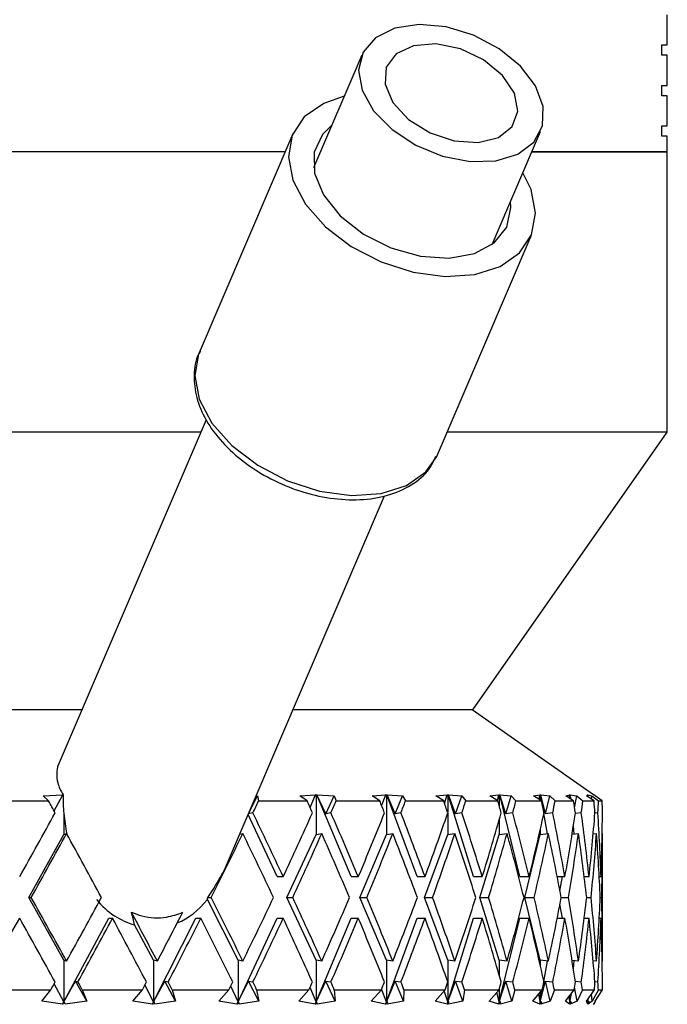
# Model space of a CAD drawing. Header units: inches. Extents: x 1.8 to 31.6, y 1.3 to 21.4.
# Tile 3 of 65: x 4.4 to 5, y 7.9 to 8.8. Entities that reach past the tile are written whole.
import ezdxf

# ---------------------------------------------------------------- set-up
doc = ezdxf.new("R2010")
doc.units = ezdxf.units.IN
doc.header["$MEASUREMENT"] = 0

msp = doc.modelspace()

# ---------------------------------------------------------------- linework, layer by layer
at = {"color": 7, "linetype": 'Continuous', "lineweight": 25}
for p, q in [((5.02194, 8.79122), (5.02194, 8.82022)), ((5.01657, 8.79122), (5.02194, 8.79122)), ((5.01657, 8.78122), (5.01657, 8.79122)), ((4.72744, 8.78145), (4.68088, 8.67261)), ((5.02194, 8.78122), (5.01657, 8.78122)), ((5.02194, 8.75222), (5.02194, 8.78122)), ((5.01657, 8.75222), (5.02194, 8.75222)), ((5.01657, 8.74222), (5.01657, 8.75222)), ((5.02194, 8.74222), (5.01657, 8.74222)), ((5.02194, 8.71322), (5.02194, 8.74222)), ((4.85327, 8.59887), (4.89983, 8.70771)), ((5.01657, 8.71322), (5.02194, 8.71322)), ((5.01657, 8.70322), (5.01657, 8.71322)), ((4.6609, 8.70535), (4.57061, 8.49428)), ((5.02194, 8.70322), (5.01657, 8.70322)), ((5.02194, 8.68822), (5.02194, 8.70322)), ((4.65357, 8.68822), (3.397, 8.68822)), ((5.022, 8.68822), (4.89149, 8.68822)), ((4.89149, 8.68822), (5.02194, 8.68822)), ((5.022, 8.41772), (5.022, 8.68822)), ((4.87114, 8.63445), (4.87077, 8.63977)), ((4.80047, 8.39596), (4.89075, 8.60703)), ((4.57729, 8.42979), (4.43577, 8.09895)), ((4.57213, 8.41772), (3.397, 8.41772)), ((5.022, 8.41772), (4.80978, 8.41772)), ((4.8345, 8.15022), (5.022, 8.41772)), ((4.79977, 8.3944), (4.80047, 8.39596)), ((4.59509, 7.99592), (4.74934, 8.35653)), ((4.45771, 8.15022), (3.5845, 8.15022)), ((4.8345, 8.15022), (4.66109, 8.15022)), ((4.95085, 8.06828), (4.83382, 8.15022)), ((4.36945, 8.06222), (4.42545, 8.06222)), ((4.42022, 8.06704), (4.43923, 8.06815)), ((4.42545, 8.06222), (4.42022, 8.06704)), ((4.4308, 8.05257), (4.43923, 8.06815)), ((4.43923, 8.06815), (4.43924, 8.06824)), ((4.43924, 8.06824), (4.43935, 8.06823)), ((4.6183, 8.04995), (4.62693, 8.06704)), ((4.62693, 8.06704), (4.62796, 8.06222)), ((4.62796, 8.06222), (4.67469, 8.06222)), ((4.66776, 8.06704), (4.68264, 8.06815)), ((4.67469, 8.06222), (4.66776, 8.06704)), ((4.6775, 8.05602), (4.68264, 8.06815)), ((4.6826, 8.06824), (4.68337, 8.0682)), ((4.68264, 8.06815), (4.6826, 8.06824)), ((4.68337, 8.0682), (4.68405, 8.06824)), ((4.68337, 8.0682), (4.68337, 8.02987)), ((4.68405, 8.06824), (4.68417, 8.06815)), ((4.71723, 7.98923), (4.68405, 8.06824)), ((4.68417, 8.06815), (4.7007, 8.06704)), ((4.69273, 8.04995), (4.68417, 8.06815)), ((4.69273, 8.04995), (4.7007, 8.06704)), ((4.7007, 8.06704), (4.70267, 8.06222)), ((4.70267, 8.06222), (4.74476, 8.06222)), ((4.73746, 8.06704), (4.75047, 8.06815)), ((4.74476, 8.06222), (4.73746, 8.06704)), ((4.74659, 8.05768), (4.75047, 8.06815)), ((4.75042, 8.06824), (4.7511, 8.0682)), ((4.75047, 8.06815), (4.75042, 8.06824)), ((4.7511, 8.0682), (4.7517, 8.06824)), ((4.7511, 8.0682), (4.7511, 8.02987)), ((4.7517, 8.06824), (4.75183, 8.06815)), ((4.7807, 7.98923), (4.7517, 8.06824)), ((4.75183, 8.06815), (4.76671, 8.06704)), ((4.75954, 8.04995), (4.75183, 8.06815)), ((4.75954, 8.04995), (4.76671, 8.06704)), ((4.76671, 8.06704), (4.7696, 8.06222)), ((4.7696, 8.06222), (4.80638, 8.06222)), ((4.79884, 8.06704), (4.80977, 8.06815)), ((4.80638, 8.06222), (4.79884, 8.06704)), ((4.8072, 8.05989), (4.80977, 8.06815)), ((4.8097, 8.06824), (4.8103, 8.0682)), ((4.80977, 8.06815), (4.8097, 8.06824)), ((4.8103, 8.0682), (4.8108, 8.06824)), ((4.8103, 8.0682), (4.8103, 8.05098)), ((4.8108, 8.06824), (4.81094, 8.06815)), ((4.83516, 7.98923), (4.8108, 8.06824)), ((4.81094, 8.06815), (4.82394, 8.06704)), ((4.81767, 8.04995), (4.81094, 8.06815)), ((4.81767, 8.04995), (4.82394, 8.06704)), ((4.82394, 8.06704), (4.8277, 8.06222)), ((4.8277, 8.06222), (4.85859, 8.06222)), ((4.85093, 8.06704), (4.8596, 8.06815)), ((4.85859, 8.06222), (4.85093, 8.06704)), ((4.8582, 8.06247), (4.8596, 8.06815)), ((4.85952, 8.06824), (4.86002, 8.0682)), ((4.8596, 8.06815), (4.85952, 8.06824)), ((4.86002, 8.0682), (4.86042, 8.06824)), ((4.86002, 8.0682), (4.86002, 8.05727)), ((4.86042, 8.06824), (4.86056, 8.06815)), ((4.87975, 7.98923), (4.86042, 8.06824)), ((4.86056, 8.06815), (4.87148, 8.06704)), ((4.86621, 8.04995), (4.86056, 8.06815)), ((4.86621, 8.04995), (4.87148, 8.06704)), ((4.87148, 8.06704), (4.87605, 8.06222)), ((4.87605, 8.06222), (4.90057, 8.06222)), ((4.8929, 8.06704), (4.89918, 8.06815)), ((4.90057, 8.06222), (4.8929, 8.06704)), ((4.89837, 8.0636), (4.89918, 8.06815)), ((4.89909, 8.06824), (4.89949, 8.0682)), ((4.89918, 8.06815), (4.89909, 8.06824)), ((4.89949, 8.0682), (4.89978, 8.06824)), ((4.89949, 8.0682), (4.89949, 8.0629)), ((4.89978, 8.06824), (4.89991, 8.06815)), ((4.90189, 8.0563), (4.89978, 8.06824)), ((4.89991, 8.06815), (4.90858, 8.06704)), ((4.9044, 8.04995), (4.89991, 8.06815)), ((4.9044, 8.04995), (4.90858, 8.06704)), ((4.90858, 8.06704), (4.91388, 8.06222)), ((4.91388, 8.06222), (4.93164, 8.06222)), ((4.92409, 8.06704), (4.92788, 8.06815)), ((4.93164, 8.06222), (4.92409, 8.06704)), ((4.92753, 8.06485), (4.92788, 8.06815)), ((4.92778, 8.06824), (4.92807, 8.0682)), ((4.92788, 8.06815), (4.92778, 8.06824)), ((4.92807, 8.0682), (4.92824, 8.06824)), ((4.92807, 8.0682), (4.92807, 8.0645)), ((4.92824, 8.06824), (4.92837, 8.06815)), ((4.92868, 8.06411), (4.92824, 8.06824)), ((4.92837, 8.06815), (4.93465, 8.06704)), ((4.92915, 8.06381), (4.92837, 8.06815)), ((4.93265, 8.05572), (4.93465, 8.06704)), ((4.93465, 8.06704), (4.94061, 8.06222)), ((4.94061, 8.06222), (4.95133, 8.06222)), ((4.94402, 8.06704), (4.94526, 8.06815)), ((4.95133, 8.06222), (4.94402, 8.06704)), ((4.94514, 8.06824), (4.94532, 8.0682)), ((4.94526, 8.06815), (4.94514, 8.06824)), ((4.94519, 8.06626), (4.94526, 8.06815)), ((4.94532, 8.0682), (4.94537, 8.06824)), ((4.94532, 8.0682), (4.94532, 8.06618)), ((4.94537, 8.06824), (4.9455, 8.06815)), ((4.94545, 8.06609), (4.94537, 8.06824)), ((4.9455, 8.06815), (4.94929, 8.06704)), ((4.94574, 8.0659), (4.9455, 8.06815)), ((4.94894, 8.06379), (4.94929, 8.06704)), ((4.94929, 8.06704), (4.95581, 8.06222)), ((4.95086, 8.06827), (4.95085, 8.06828)), ((4.95107, 8.06813), (4.95086, 8.06827)), ((4.9509, 8.06824), (4.95096, 8.0682)), ((4.95236, 8.06704), (4.95103, 8.06815)), ((4.95932, 8.06222), (4.95236, 8.06704)), ((4.95581, 8.06222), (4.95932, 8.06222)), ((4.62245, 8.05079), (4.6183, 8.04995)), ((4.69766, 8.05079), (4.69273, 8.04995)), ((4.76518, 8.05079), (4.75954, 8.04995)), ((4.82393, 8.05079), (4.81767, 8.04995)), ((4.87299, 8.05079), (4.86621, 8.04995)), ((4.91158, 8.05079), (4.9044, 8.04995)), ((4.93911, 8.05079), (4.9333, 8.05014)), ((4.95512, 8.05079), (4.95225, 8.05048)), ((4.44015, 8.05032), (4.44015, 8.02987)), ((4.64576, 7.98923), (4.61784, 8.0491)), ((4.6183, 8.04995), (4.61825, 8.05005)), ((4.8103, 8.0506), (4.8103, 8.02987)), ((4.86002, 8.0443), (4.86002, 8.02987)), ((4.90643, 8.03068), (4.90298, 8.05018)), ((4.89949, 8.03455), (4.89949, 8.02987)), ((4.93229, 8.03035), (4.93146, 8.03816)), ((4.40626, 7.96923), (4.44015, 8.02987)), ((4.44015, 8.02987), (4.44281, 8.0308)), ((4.60976, 8.0302), (4.61274, 8.0308)), ((4.65509, 7.96923), (4.68337, 8.02987)), ((4.68337, 8.02987), (4.68882, 8.0308)), ((4.72563, 7.96923), (4.7511, 8.02987)), ((4.7511, 8.02987), (4.75734, 8.0308)), ((4.78804, 7.96923), (4.8103, 8.02987)), ((4.8103, 8.02987), (4.81722, 8.0308)), ((4.84133, 7.96923), (4.86002, 8.02987)), ((4.86002, 8.02987), (4.86751, 8.0308)), ((4.88465, 7.96923), (4.89949, 8.02987)), ((4.89949, 8.02987), (4.90743, 8.0308)), ((4.93018, 8.03011), (4.93634, 8.0308)), ((4.95056, 8.03045), (4.95379, 8.0308)), ((4.95919, 8.03077), (4.9595, 8.0308)), ((4.9595, 7.91048), (4.9595, 8.02799)), ((4.64576, 7.98923), (4.65165, 7.98923)), ((4.71723, 7.98923), (4.7241, 7.98923)), ((4.7807, 7.98923), (4.78842, 7.98923)), ((4.83516, 7.98923), (4.84362, 7.98923)), ((4.87975, 7.98923), (4.88881, 7.98923)), ((4.91587, 7.98923), (4.92329, 7.98923)), ((4.91846, 7.97567), (4.92087, 7.98923)), ((4.94189, 7.98923), (4.94652, 7.98923)), ((4.95637, 7.98923), (4.95812, 7.98923)), ((4.44015, 7.90859), (4.40626, 7.96923)), ((4.40626, 7.96923), (4.40875, 7.96923)), ((4.60815, 7.90859), (4.57857, 7.96714)), ((4.57905, 7.96923), (4.5823, 7.96923)), ((4.68337, 7.90859), (4.65509, 7.96923)), ((4.65509, 7.96923), (4.66093, 7.96923)), ((4.7511, 7.90859), (4.72563, 7.96923)), ((4.72563, 7.96923), (4.73243, 7.96923)), ((4.8103, 7.90859), (4.78804, 7.96923)), ((4.78804, 7.96923), (4.79569, 7.96923)), ((4.86002, 7.90859), (4.84133, 7.96923)), ((4.84133, 7.96923), (4.84971, 7.96923)), ((4.89949, 7.90859), (4.88465, 7.96923)), ((4.88465, 7.96923), (4.89362, 7.96923)), ((4.91966, 7.96923), (4.92675, 7.96923)), ((4.94429, 7.96923), (4.94857, 7.96923)), ((4.95733, 7.96923), (4.95873, 7.96923)), ((4.92087, 7.94923), (4.91846, 7.9628)), ((4.44015, 7.86859), (4.4834, 7.94923)), ((4.4834, 7.94923), (4.48711, 7.94923)), ((4.52665, 7.86859), (4.5674, 7.94923)), ((4.5674, 7.94923), (4.57224, 7.94923)), ((4.60815, 7.86859), (4.64576, 7.94923)), ((4.64576, 7.94923), (4.65165, 7.94923)), ((4.68337, 7.86859), (4.71723, 7.94923)), ((4.71723, 7.94923), (4.7241, 7.94923)), ((4.7511, 7.86859), (4.7807, 7.94923)), ((4.7807, 7.94923), (4.78842, 7.94923)), ((4.8103, 7.86859), (4.83516, 7.94923)), ((4.83516, 7.94923), (4.84362, 7.94923)), ((4.86002, 7.86859), (4.87975, 7.94923)), ((4.87975, 7.94923), (4.88881, 7.94923)), ((4.91587, 7.94923), (4.92329, 7.94923)), ((4.94189, 7.94923), (4.94652, 7.94923)), ((4.95637, 7.94923), (4.95812, 7.94923)), ((4.52665, 7.90859), (4.5083, 7.94281)), ((4.44015, 7.90859), (4.44015, 7.86859)), ((4.44281, 7.90767), (4.44015, 7.90859)), ((4.52665, 7.90859), (4.52665, 7.86859)), ((4.53031, 7.90767), (4.52665, 7.90859)), ((4.60815, 7.90859), (4.60815, 7.86859)), ((4.61274, 7.90767), (4.60815, 7.90859)), ((4.68337, 7.90859), (4.68337, 7.86859)), ((4.68882, 7.90767), (4.68337, 7.90859)), ((4.7511, 7.90859), (4.7511, 7.86859)), ((4.75734, 7.90767), (4.7511, 7.90859)), ((4.8103, 7.90859), (4.8103, 7.88786)), ((4.81722, 7.90767), (4.8103, 7.90859)), ((4.86002, 7.90859), (4.86002, 7.89417)), ((4.86751, 7.90767), (4.86002, 7.90859)), ((4.89949, 7.90859), (4.89949, 7.90392)), ((4.90743, 7.90767), (4.89949, 7.90859)), ((4.93634, 7.90767), (4.93018, 7.90836)), ((4.90298, 7.88829), (4.90643, 7.90778)), ((4.93146, 7.9003), (4.93229, 7.90812)), ((4.95379, 7.90767), (4.95056, 7.90802)), ((4.9595, 7.90767), (4.95919, 7.9077)), ((4.3672, 7.88022), (4.42766, 7.88022)), ((4.41898, 7.86912), (4.42766, 7.88022)), ((4.44015, 7.86859), (4.4308, 7.8859)), ((4.44015, 7.86859), (4.45138, 7.88852)), ((4.45138, 7.88852), (4.45378, 7.88768)), ((4.46222, 7.86912), (4.45138, 7.88852)), ((4.45786, 7.88022), (4.46222, 7.86912)), ((4.45786, 7.88022), (4.51587, 7.88022)), ((4.50671, 7.86912), (4.51587, 7.88022)), ((4.52665, 7.86859), (4.51835, 7.8849)), ((4.52665, 7.86859), (4.53742, 7.88852)), ((4.53742, 7.88852), (4.54073, 7.88768)), ((4.54783, 7.86912), (4.53742, 7.88852)), ((4.5446, 7.88022), (4.54783, 7.86912)), ((4.5446, 7.88022), (4.59926, 7.88022)), ((4.58974, 7.86912), (4.59926, 7.88022)), ((4.60815, 7.86859), (4.60102, 7.88378)), ((4.60815, 7.86859), (4.6183, 7.88852)), ((4.6183, 7.88852), (4.62245, 7.88768)), ((4.6281, 7.86912), (4.6183, 7.88852)), ((4.62605, 7.88022), (4.6281, 7.86912)), ((4.62605, 7.88022), (4.67649, 7.88022)), ((4.66678, 7.86912), (4.67649, 7.88022)), ((4.68337, 7.86859), (4.6775, 7.88245)), ((4.68337, 7.86859), (4.69273, 7.88852)), ((4.69273, 7.88852), (4.69766, 7.88768)), ((4.70177, 7.86912), (4.69273, 7.88852)), ((4.70093, 7.88022), (4.70177, 7.86912)), ((4.70093, 7.88022), (4.74637, 7.88022)), ((4.73661, 7.86912), (4.74637, 7.88022)), ((4.7511, 7.86859), (4.74659, 7.88078)), ((4.7511, 7.86859), (4.75954, 7.88852)), ((4.75954, 7.88852), (4.76518, 7.88768)), ((4.76768, 7.86912), (4.75954, 7.88852)), ((4.76807, 7.88022), (4.76768, 7.86912)), ((4.76807, 7.88022), (4.80777, 7.88022)), ((4.79813, 7.86912), (4.80777, 7.88022)), ((4.8103, 7.86859), (4.81767, 7.88852)), ((4.8103, 7.88749), (4.8103, 7.86859)), ((4.81767, 7.88852), (4.82393, 7.88768)), ((4.82479, 7.86912), (4.81767, 7.88852)), ((4.82639, 7.88022), (4.82479, 7.86912)), ((4.82639, 7.88022), (4.85974, 7.88022)), ((4.85036, 7.86912), (4.85974, 7.88022)), ((4.86002, 7.86859), (4.86621, 7.88852)), ((4.86002, 7.8812), (4.86002, 7.86859)), ((4.86621, 7.88852), (4.87299, 7.88768)), ((4.87219, 7.86912), (4.86621, 7.88852)), ((4.87499, 7.88022), (4.87219, 7.86912)), ((4.87499, 7.88022), (4.90146, 7.88022)), ((4.89249, 7.86912), (4.90146, 7.88022)), ((4.89949, 7.86859), (4.9044, 7.88852)), ((4.89949, 7.86859), (4.90189, 7.88217)), ((4.9044, 7.88852), (4.91158, 7.88768)), ((4.90915, 7.86912), (4.9044, 7.88852)), ((4.91309, 7.88022), (4.90915, 7.86912)), ((4.91309, 7.88022), (4.93226, 7.88022)), ((4.92384, 7.86912), (4.93226, 7.88022)), ((4.93506, 7.86912), (4.93265, 7.88274)), ((4.9333, 7.88833), (4.93911, 7.88768)), ((4.9401, 7.88022), (4.93506, 7.86912)), ((4.9401, 7.88022), (4.95166, 7.88022)), ((4.94393, 7.86912), (4.95166, 7.88022)), ((4.95558, 7.88022), (4.94954, 7.86912)), ((4.95225, 7.88799), (4.95512, 7.88768)), ((4.95244, 7.86912), (4.95936, 7.88022)), ((4.95558, 7.88022), (4.95936, 7.88022)), ((4.8103, 7.86859), (4.80697, 7.8793)), ((4.86002, 7.86859), (4.85774, 7.87785)), ((4.89949, 7.86859), (4.89814, 7.87612)), ((4.89949, 7.87778), (4.89949, 7.86859)), ((4.92807, 7.86859), (4.92749, 7.87393)), ((4.92807, 7.86859), (4.92949, 7.87657)), ((4.92807, 7.86859), (4.92883, 7.87569)), ((4.92807, 7.87469), (4.92807, 7.86859)), ((4.94532, 7.86859), (4.94523, 7.87098)), ((4.94532, 7.86859), (4.94564, 7.87156)), ((4.94532, 7.86859), (4.94541, 7.87124)), ((4.94532, 7.8711), (4.94532, 7.86859)), ((4.94954, 7.86912), (4.94879, 7.8761)), ((4.43894, 7.86633), (4.41898, 7.86912)), ((4.43894, 7.86633), (4.44015, 7.86859)), ((4.44058, 7.86845), (4.43894, 7.86633)), ((4.44058, 7.86845), (4.44015, 7.86859)), ((4.44142, 7.86633), (4.44058, 7.86845)), ((4.46222, 7.86912), (4.44142, 7.86633)), ((4.52551, 7.86633), (4.50671, 7.86912)), ((4.52551, 7.86633), (4.52665, 7.86859)), ((4.52724, 7.86845), (4.52551, 7.86633)), ((4.52724, 7.86845), (4.52665, 7.86859)), ((4.52787, 7.86633), (4.52724, 7.86845)), ((4.54783, 7.86912), (4.52787, 7.86633)), ((4.6071, 7.86633), (4.58974, 7.86912)), ((4.6071, 7.86633), (4.60815, 7.86859)), ((4.60889, 7.86845), (4.6071, 7.86633)), ((4.60889, 7.86845), (4.60815, 7.86859)), ((4.6093, 7.86633), (4.60889, 7.86845)), ((4.6281, 7.86912), (4.6093, 7.86633)), ((4.68241, 7.86633), (4.66678, 7.86912)), ((4.68241, 7.86633), (4.68337, 7.86859)), ((4.68424, 7.86845), (4.68241, 7.86633)), ((4.68424, 7.86845), (4.68337, 7.86859)), ((4.68442, 7.86633), (4.68424, 7.86845)), ((4.70177, 7.86912), (4.68442, 7.86633)), ((4.75027, 7.86633), (4.73661, 7.86912)), ((4.75027, 7.86633), (4.7511, 7.86859)), ((4.7521, 7.86845), (4.75027, 7.86633)), ((4.7521, 7.86845), (4.7511, 7.86859)), ((4.76768, 7.86912), (4.75205, 7.86633)), ((4.75205, 7.86633), (4.7521, 7.86845)), ((4.8096, 7.86633), (4.79813, 7.86912)), ((4.8096, 7.86633), (4.8103, 7.86859)), ((4.81141, 7.86845), (4.8096, 7.86633)), ((4.81141, 7.86845), (4.8103, 7.86859)), ((4.82479, 7.86912), (4.81113, 7.86633)), ((4.81113, 7.86633), (4.81141, 7.86845)), ((4.85947, 7.86633), (4.85036, 7.86912)), ((4.85947, 7.86633), (4.86002, 7.86859)), ((4.86122, 7.86845), (4.85947, 7.86633)), ((4.86122, 7.86845), (4.86002, 7.86859)), ((4.87219, 7.86912), (4.86072, 7.86633)), ((4.86072, 7.86633), (4.86122, 7.86845)), ((4.89908, 7.86633), (4.89249, 7.86912)), ((4.89908, 7.86633), (4.89949, 7.86859)), ((4.90076, 7.86845), (4.89908, 7.86633)), ((4.90076, 7.86845), (4.89949, 7.86859)), ((4.90915, 7.86912), (4.90004, 7.86633)), ((4.90004, 7.86633), (4.90076, 7.86845)), ((4.92783, 7.86633), (4.92384, 7.86912)), ((4.92783, 7.86633), (4.92807, 7.86859)), ((4.92939, 7.86845), (4.92783, 7.86633)), ((4.92939, 7.86845), (4.92807, 7.86859)), ((4.93506, 7.86912), (4.92847, 7.86633)), ((4.92847, 7.86633), (4.92939, 7.86845)), ((4.94524, 7.86633), (4.94393, 7.86912)), ((4.94524, 7.86633), (4.94532, 7.86859)), ((4.94668, 7.86845), (4.94524, 7.86633)), ((4.94668, 7.86845), (4.94532, 7.86859)), ((4.94954, 7.86912), (4.94556, 7.86633)), ((4.94556, 7.86633), (4.94668, 7.86845)), ((4.95083, 7.86597), (4.95107, 7.86637)), ((4.95105, 7.86633), (4.95244, 7.86912)), ((4.95233, 7.86845), (4.95105, 7.86633))]:
    msp.add_line(p, q, dxfattribs=at)
at = {"color": 7, "linetype": 'Continuous', "lineweight": 25, "flags": 128}
for points in [[(4.75658, 8.70963), (4.77939, 8.69458), (4.80524, 8.68397), (4.83183, 8.67875), (4.85681, 8.67938), (4.87795, 8.6858), (4.89338, 8.69744), (4.90172, 8.71328), (4.90223, 8.73189), (4.89488, 8.75163), (4.8803, 8.77075), (4.8598, 8.78754), (4.8352, 8.80051), (4.80868, 8.80852), (4.7826, 8.81084), (4.75928, 8.80727), (4.74079, 8.79814), (4.72877, 8.78425), (4.72429, 8.76683), (4.72775, 8.74743), (4.73884, 8.72778), (4.75658, 8.70963)], [(4.77256, 8.71941), (4.79322, 8.70646), (4.81664, 8.69866), (4.83965, 8.69706), (4.85915, 8.70188), (4.8725, 8.71246), (4.8779, 8.72738), (4.87463, 8.74463), (4.86311, 8.76187), (4.84491, 8.77677), (4.82249, 8.78733), (4.79887, 8.79211), (4.77725, 8.79048), (4.76054, 8.78264), (4.751, 8.76967), (4.74992, 8.75331), (4.75744, 8.73576), (4.77256, 8.71941)], [(4.71041, 8.74165), (4.69071, 8.73488), (4.67203, 8.72179), (4.66043, 8.70422), (4.65669, 8.68337), (4.66106, 8.66068), (4.67326, 8.63768), (4.69245, 8.61594), (4.71732, 8.59695), (4.74618, 8.58199), (4.77706, 8.57209), (4.80785, 8.56792), (4.83646, 8.56977), (4.86094, 8.5775), (4.87962, 8.5906), (4.89122, 8.60817), (4.89496, 8.62901), (4.89496, 8.62901)], [(4.69838, 8.71351), (4.68953, 8.70498), (4.68143, 8.68772), (4.68173, 8.66767), (4.69038, 8.64659), (4.70663, 8.62637), (4.72902, 8.6088), (4.75558, 8.59543), (4.78393, 8.58747), (4.81156, 8.58562), (4.83602, 8.59003), (4.85513, 8.60032), (4.86719, 8.61558), (4.87114, 8.63445), (4.87114, 8.63445)], [(4.89496, 8.62901), (4.89059, 8.65171), (4.8828, 8.66791)], [(4.57061, 8.49428), (4.57014, 8.49314), (4.5664, 8.4723), (4.57078, 8.44961), (4.58298, 8.42661), (4.60217, 8.40487), (4.62704, 8.38588), (4.65589, 8.37092), (4.68677, 8.36102), (4.71757, 8.35685), (4.74618, 8.35869), (4.77066, 8.36643), (4.78933, 8.37953), (4.79977, 8.3944)]]:
    msp.add_lwpolyline(points, dxfattribs=at)
at = {"color": 7, "linetype": 'Continuous', "lineweight": 25}
for centre, major_axis, ratio, start_param, end_param in [((4.2095, 7.94923), (-0.71913, 1.29363), 0.164619, 4.69939, 4.708218), ((4.53174, 8.08555), (0.02277, 0.1329), 0.673744, 1.815485, 1.952147), ((4.2095, 7.94923), (0.69448, 1.29006), 0.219521, 4.908277, 4.917105), ((4.2095, 7.94923), (-0.61968, 1.28291), 0.329324, 4.632898, 4.641726), ((4.2095, 7.94923), (0.66168, 1.28628), 0.274516, 4.930935, 4.939763), ((4.2095, 7.94923), (-0.56695, 1.28073), 0.383363, 4.622542, 4.63137), ((4.2095, 7.94923), (0.61968, 1.28291), 0.329324, 4.948398, 4.957226), ((4.2095, 7.94923), (-0.5014, 1.28055), 0.435564, 4.621727, 4.630556), ((4.2095, 7.94923), (0.56695, 1.28073), 0.383363, 4.958754, 4.967582), ((4.2095, 7.94923), (-0.42036, 1.283), 0.484123, 4.633343, 4.642171), ((4.2095, 7.94923), (0.5014, 1.28055), 0.435564, 4.959568, 4.968397), ((4.2095, 7.94923), (-0.32111, 1.288), 0.526229, 4.660201, 4.669029), ((4.2095, 7.94923), (0.42036, 1.283), 0.484123, 4.947953, 4.956781), ((4.2095, 7.94923), (-0.20253, 1.29411), 0.558017, 4.703539, 4.712367), ((4.2095, 7.94923), (0.32111, 1.288), 0.526229, 4.921095, 4.929923), ((4.2095, 7.94923), (-0.06798, 1.29845), 0.575234, 4.760539, 4.769367), ((4.2095, 7.94923), (0.20253, 1.29411), 0.558017, 4.877757, 4.886585), ((4.2095, 7.94923), (0.07281, 1.29836), 0.574922, 4.822877, 4.831705), ((4.2095, 7.98923), (0.73634, 1.29651), 0.109908, 4.774729, 4.822134), ((4.2095, 7.98923), (-0.66168, 1.28628), 0.274516, 4.572102, 4.619507), ((4.2095, 7.98923), (0.66168, 1.28628), 0.274516, 4.852676, 4.900081), ((4.2095, 7.98923), (-0.61968, 1.28291), 0.329324, 4.554639, 4.602044), ((4.2095, 7.98923), (0.61968, 1.28291), 0.329324, 4.870139, 4.917544), ((4.2095, 7.98923), (-0.56695, 1.28073), 0.383363, 4.544283, 4.591688), ((4.2095, 7.98923), (0.56695, 1.28073), 0.383363, 4.880495, 4.9279), ((4.2095, 7.98923), (-0.5014, 1.28055), 0.435564, 4.543468, 4.590873), ((4.2095, 7.98923), (0.5014, 1.28055), 0.435564, 4.88131, 4.928714), ((4.2095, 7.98923), (-0.42036, 1.283), 0.484123, 4.555084, 4.602489), ((4.2095, 7.98923), (0.42036, 1.283), 0.484123, 4.869694, 4.917099), ((4.2095, 7.98923), (-0.32111, 1.288), 0.526229, 4.581942, 4.629347), ((4.2095, 7.98923), (0.32111, 1.288), 0.526229, 4.842836, 4.890241), ((4.2095, 7.98923), (-0.20253, 1.29411), 0.558017, 4.62528, 4.672685), ((4.2095, 7.98923), (0.20253, 1.29411), 0.558017, 4.799498, 4.846903), ((4.2095, 7.98923), (-0.06798, 1.29845), 0.575234, 4.68228, 4.729685), ((4.2095, 7.98923), (0.06798, 1.29845), 0.575234, 4.742498, 4.789903), ((4.52665, 8.07367), (0.00681, 0.13264), 0.655899, 1.78128, 1.935317), ((4.2095, 7.94923), (0.73634, 1.29651), 0.109908, 4.790125, 4.837561), ((4.2095, 7.94923), (-0.71913, 1.29363), 0.164619, 4.636528, 4.683963), ((4.2095, 7.94923), (0.69448, 1.29006), 0.219521, 4.845415, 4.89285), ((4.2095, 7.94923), (-0.66168, 1.28628), 0.274516, 4.587499, 4.634934), ((4.2095, 7.94923), (0.66168, 1.28628), 0.274516, 4.868073, 4.915508), ((4.2095, 7.94923), (-0.61968, 1.28291), 0.329324, 4.570035, 4.617471), ((4.2095, 7.94923), (0.61968, 1.28291), 0.329324, 4.885536, 4.932971), ((4.2095, 7.94923), (-0.56695, 1.28073), 0.383363, 4.55968, 4.607115), ((4.2095, 7.94923), (0.56695, 1.28073), 0.383363, 4.895891, 4.943327), ((4.2095, 7.94923), (-0.5014, 1.28055), 0.435564, 4.558865, 4.6063), ((4.2095, 7.94923), (0.5014, 1.28055), 0.435564, 4.896706, 4.944141), ((4.2095, 7.94923), (-0.42036, 1.283), 0.484123, 4.57048, 4.617916), ((4.2095, 7.94923), (0.42036, 1.283), 0.484123, 4.885091, 4.932526), ((4.2095, 7.94923), (-0.32111, 1.288), 0.526229, 4.597338, 4.644774), ((4.2095, 7.94923), (0.32111, 1.288), 0.526229, 4.858233, 4.905668), ((4.2095, 7.94923), (-0.20253, 1.29411), 0.558017, 4.640676, 4.688112), ((4.2095, 7.94923), (0.20253, 1.29411), 0.558017, 4.814895, 4.86233), ((4.2095, 7.94923), (-0.06798, 1.29845), 0.575234, 4.697676, 4.745112), ((4.2095, 7.94923), (0.06798, 1.29845), 0.575234, 4.757895, 4.80533), ((4.44754, 7.88871), (0.15285, 0.14304), 0.2143, 5.51837, 5.902829), ((4.2095, 7.98923), (-0.73634, 1.29651), 0.109908, 4.587217, 4.634653), ((4.2095, 7.98923), (0.71913, 1.29363), 0.164619, 4.740815, 4.78825), ((4.52665, 8.07367), (0.00681, 0.13264), 0.655899, 2.536297, 3.007847), ((4.52665, 8.07367), (-0.00592, 0.13266), 0.618141, 3.351239, 3.752995), ((4.52483, 8.06941), (-0.00148, 0.18255), 0.350552, 4.114876, 4.128687), ((4.2095, 7.98923), (-0.69448, 1.29006), 0.219521, 4.531928, 4.579363), ((4.2095, 7.98923), (0.66168, 1.28628), 0.274516, 4.789844, 4.837279), ((4.2095, 7.98923), (-0.66168, 1.28628), 0.274516, 4.50927, 4.556705), ((4.2095, 7.98923), (0.61968, 1.28291), 0.329324, 4.807307, 4.854743), ((4.2095, 7.98923), (-0.61968, 1.28291), 0.329324, 4.491807, 4.539242), ((4.2095, 7.98923), (0.56695, 1.28073), 0.383363, 4.817663, 4.865098), ((4.2095, 7.98923), (-0.56695, 1.28073), 0.383363, 4.481451, 4.528887), ((4.2095, 7.98923), (0.5014, 1.28055), 0.435564, 4.818478, 4.865913), ((4.2095, 7.98923), (-0.5014, 1.28055), 0.435564, 4.480637, 4.528072), ((4.2095, 7.98923), (0.42036, 1.283), 0.484123, 4.806862, 4.854297), ((4.2095, 7.98923), (-0.42036, 1.283), 0.484123, 4.492252, 4.539687), ((4.2095, 7.98923), (0.32111, 1.288), 0.526229, 4.780004, 4.827439), ((4.2095, 7.98923), (-0.32111, 1.288), 0.526229, 4.51911, 4.566545), ((4.2095, 7.98923), (0.20253, 1.29411), 0.558017, 4.736666, 4.784102), ((4.2095, 7.98923), (-0.20253, 1.29411), 0.558017, 4.562448, 4.609883), ((4.2095, 7.98923), (0.06798, 1.29845), 0.575234, 4.679666, 4.727102), ((4.2095, 7.98923), (-0.06798, 1.29845), 0.575234, 4.619448, 4.666883), ((4.2095, 7.94923), (0.73634, 1.29651), 0.109908, 4.727324, 4.774729), ((4.2095, 7.94923), (-0.73634, 1.29651), 0.109908, 4.602644, 4.650049), ((4.2095, 7.94923), (0.71913, 1.29363), 0.164619, 4.756242, 4.803647), ((4.2095, 7.94923), (-0.71913, 1.29363), 0.164619, 4.573726, 4.621131), ((4.46297, 7.92479), (-0.02981, 0.14643), 0.321863, 4.77008, 4.853343), ((4.2095, 7.98923), (-0.71913, 1.29363), 0.164619, 4.558299, 4.594665), ((4.2095, 7.98923), (0.69448, 1.29006), 0.219521, 4.767186, 4.803552), ((4.2095, 7.94923), (0.69448, 1.29006), 0.219521, 4.782613, 4.830018), ((4.2095, 7.94923), (-0.69448, 1.29006), 0.219521, 4.547355, 4.59476), ((4.2095, 7.94923), (0.66168, 1.28628), 0.274516, 4.805271, 4.852676), ((4.2095, 7.94923), (-0.66168, 1.28628), 0.274516, 4.524697, 4.572102), ((4.2095, 7.94923), (0.61968, 1.28291), 0.329324, 4.822734, 4.870139), ((4.2095, 7.94923), (-0.61968, 1.28291), 0.329324, 4.507234, 4.554639), ((4.2095, 7.94923), (0.56695, 1.28073), 0.383363, 4.83309, 4.880495), ((4.2095, 7.94923), (-0.56695, 1.28073), 0.383363, 4.496878, 4.544283), ((4.2095, 7.94923), (0.5014, 1.28055), 0.435564, 4.833905, 4.88131), ((4.2095, 7.94923), (-0.5014, 1.28055), 0.435564, 4.496064, 4.543468), ((4.2095, 7.94923), (0.42036, 1.283), 0.484123, 4.822289, 4.869694), ((4.2095, 7.94923), (-0.42036, 1.283), 0.484123, 4.507679, 4.555084), ((4.2095, 7.94923), (0.32111, 1.288), 0.526229, 4.795431, 4.842836), ((4.2095, 7.94923), (-0.32111, 1.288), 0.526229, 4.534537, 4.581942), ((4.2095, 7.94923), (0.20253, 1.29411), 0.558017, 4.752093, 4.799498), ((4.2095, 7.94923), (-0.20253, 1.29411), 0.558017, 4.577875, 4.62528), ((4.2095, 7.94923), (0.06798, 1.29845), 0.575234, 4.695093, 4.742498), ((4.2095, 7.94923), (-0.06798, 1.29845), 0.575234, 4.634875, 4.68228), ((4.2095, 7.98923), (0.71913, 1.29363), 0.164619, 4.719629, 4.725388), ((4.2095, 7.98923), (-0.73634, 1.29651), 0.109908, 4.566032, 4.57179), ((4.2095, 7.98923), (0.69448, 1.29006), 0.219521, 4.746001, 4.751759), ((4.2095, 7.98923), (-0.71913, 1.29363), 0.164619, 4.537114, 4.542872), ((4.2095, 7.98923), (0.66168, 1.28628), 0.274516, 4.768659, 4.774417), ((4.2095, 7.98923), (-0.69448, 1.29006), 0.219521, 4.510743, 4.516501), ((4.2095, 7.98923), (0.61968, 1.28291), 0.329324, 4.786122, 4.79188), ((4.2095, 7.98923), (-0.66168, 1.28628), 0.274516, 4.488084, 4.493843), ((4.2095, 7.98923), (0.56695, 1.28073), 0.383363, 4.796477, 4.802236), ((4.2095, 7.98923), (-0.61968, 1.28291), 0.329324, 4.470621, 4.47638), ((4.2095, 7.98923), (0.5014, 1.28055), 0.435564, 4.797292, 4.803051), ((4.2095, 7.98923), (-0.56695, 1.28073), 0.383363, 4.460266, 4.466024), ((4.2095, 7.98923), (0.42036, 1.283), 0.484123, 4.785677, 4.791435), ((4.2095, 7.98923), (-0.5014, 1.28055), 0.435564, 4.459451, 4.46521), ((4.2095, 7.98923), (0.32111, 1.288), 0.526229, 4.758819, 4.764577), ((4.2095, 7.98923), (-0.42036, 1.283), 0.484123, 4.471066, 4.476825), ((4.2095, 7.98923), (0.20253, 1.29411), 0.558017, 4.715481, 4.721239), ((4.2095, 7.98923), (-0.32111, 1.288), 0.526229, 4.497924, 4.503683), ((4.2095, 7.98923), (0.06798, 1.29845), 0.575234, 4.658481, 4.664239), ((4.2095, 7.98923), (-0.20253, 1.29411), 0.558017, 4.541262, 4.547021), ((4.2095, 7.98923), (-0.07281, 1.29836), 0.574922, 4.596143, 4.601901)]:
    msp.add_ellipse(centre, major_axis=major_axis, ratio=ratio, start_param=start_param, end_param=end_param, dxfattribs=at)
for points, knots in [([(4.57212, 8.49631), (4.57147, 8.49533), (4.56687, 8.48851), (4.56501, 8.47271), (4.56717, 8.45097), (4.57663, 8.42886), (4.59227, 8.4076), (4.61361, 8.38827), (4.63927, 8.37217), (4.66766, 8.3603), (4.69716, 8.35335), (4.7261, 8.35185), (4.75296, 8.35601), (4.7757, 8.36609), (4.79189, 8.37931), (4.79695, 8.39039), (4.79887, 8.39461)], [0, 0, 0, 0, 0.012431, 0.086722, 0.160411, 0.235914, 0.313816, 0.392929, 0.472165, 0.551396, 0.630803, 0.710566, 0.790901, 0.871595, 0.951061, 1, 1, 1, 1]), ([(4.43577, 8.09894), (4.43542, 8.09831), (4.43366, 8.09515), (4.43297, 8.08863), (4.43378, 8.08085), (4.43615, 8.07396), (4.43828, 8.07015), (4.43935, 8.06823)], [0, 0, 0, 0, 0.070129, 0.351048, 0.639943, 0.818996, 1, 1, 1, 1]), ([(4.50545, 7.95486), (4.50875, 7.95363), (4.51966, 7.94956), (4.53707, 7.9486), (4.54964, 7.95305), (4.55474, 7.95486)], [0, 0, 0, 0, 0.205033, 0.677226, 1, 1, 1, 1])]:
    msp.add_open_spline(points, degree=3, knots=knots, dxfattribs=at)

doc.saveas('drawing.dxf')
